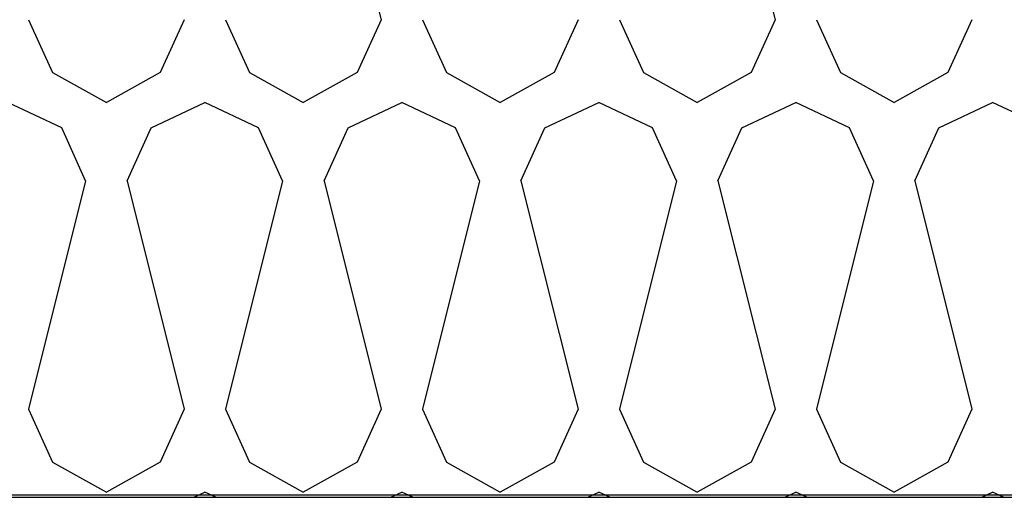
# Model space of a CAD drawing. Header units: millimetres. Extents: x -20520 to 12860, y -2780 to 10870.
# Tile 100 of 147: x -5862 to -5483, y 6472 to 6656. Entities that reach past the tile are written whole.
import ezdxf

# ---------------------------------------------------------------- set-up
doc = ezdxf.new("R2010")
doc.units = ezdxf.units.MM
doc.header["$LTSCALE"] = 0.5
doc.header["$MEASUREMENT"] = 0
doc.linetypes.add('PLINE', pattern=[0])
doc.layers.add('0(Nye konstruksjoner)', color=7, linetype='Continuous')
doc.layers.add('26-- Yttertak (Skravur)(Nye konstruksjoner)', color=7, linetype='Continuous')
doc.linetypes.add('Membran', pattern='A,0,[2,A-2607.160 Prinsippsnitt fløy F1.Shx,S=0.253968,R=0,X=0,Y=0],-32,0', length=32)

# ---------------------------------------------------------------- blocks, each defined once
blk = doc.blocks.new('*X13')
at = {"layer": '26-- Yttertak (Skravur)(Nye konstruksjoner)', "linetype": 'PLINE'}
for p, q in [((-5745.16, 6743.87), (-5723.17, 6655.88)), ((-5593.41, 6743.87), (-5571.41, 6655.88)), ((-5858.98, 6655.88), (-5849.74, 6635.56)), ((-5799.05, 6655.88), (-5808.29, 6635.56)), ((-5783.1, 6655.88), (-5773.86, 6635.56)), ((-5723.17, 6655.88), (-5732.41, 6635.56)), ((-5707.22, 6655.88), (-5697.98, 6635.56)), ((-5647.29, 6655.88), (-5656.53, 6635.56)), ((-5631.35, 6655.88), (-5622.1, 6635.56)), ((-5571.41, 6655.88), (-5580.66, 6635.56)), ((-5555.47, 6655.88), (-5546.22, 6635.56)), ((-5495.53, 6655.88), (-5504.78, 6635.56)), ((-5849.74, 6635.56), (-5829.01, 6624)), ((-5808.29, 6635.56), (-5829.01, 6624)), ((-5773.86, 6635.56), (-5753.14, 6624)), ((-5732.41, 6635.56), (-5753.14, 6624)), ((-5697.98, 6635.56), (-5677.26, 6624)), ((-5656.53, 6635.56), (-5677.26, 6624)), ((-5622.1, 6635.56), (-5601.38, 6624)), ((-5580.66, 6635.56), (-5601.38, 6624)), ((-5546.22, 6635.56), (-5525.5, 6624)), ((-5504.78, 6635.56), (-5525.5, 6624)), ((-5846.23, 6614.19), (-5866.95, 6624)), ((-5811.8, 6614.19), (-5791.07, 6624)), ((-5770.35, 6614.19), (-5791.07, 6624)), ((-5735.92, 6614.19), (-5715.2, 6624)), ((-5694.47, 6614.19), (-5715.2, 6624)), ((-5660.04, 6614.19), (-5639.32, 6624)), ((-5618.6, 6614.19), (-5639.32, 6624)), ((-5584.16, 6614.19), (-5563.44, 6624)), ((-5542.72, 6614.19), (-5563.44, 6624)), ((-5508.28, 6614.19), (-5487.56, 6624)), ((-5466.84, 6614.19), (-5487.56, 6624)), ((-5836.99, 6593.87), (-5846.23, 6614.19)), ((-5821.04, 6593.87), (-5811.8, 6614.19)), ((-5761.11, 6593.87), (-5770.35, 6614.19)), ((-5745.16, 6593.87), (-5735.92, 6614.19)), ((-5685.23, 6593.87), (-5694.47, 6614.19)), ((-5669.29, 6593.87), (-5660.04, 6614.19)), ((-5609.35, 6593.87), (-5618.6, 6614.19)), ((-5593.41, 6593.87), (-5584.16, 6614.19)), ((-5533.47, 6593.87), (-5542.72, 6614.19)), ((-5517.53, 6593.87), (-5508.28, 6614.19)), ((-5836.99, 6593.87), (-5858.98, 6505.88)), ((-5821.04, 6593.87), (-5799.05, 6505.88)), ((-5761.11, 6593.87), (-5783.1, 6505.88)), ((-5745.16, 6593.87), (-5723.17, 6505.88)), ((-5685.23, 6593.87), (-5707.22, 6505.88)), ((-5669.29, 6593.87), (-5647.29, 6505.88)), ((-5609.35, 6593.87), (-5631.35, 6505.88)), ((-5593.41, 6593.87), (-5571.41, 6505.88)), ((-5533.47, 6593.87), (-5555.47, 6505.88)), ((-5517.53, 6593.87), (-5495.53, 6505.88)), ((-5858.98, 6505.88), (-5849.74, 6485.56)), ((-5799.05, 6505.88), (-5808.29, 6485.56)), ((-5783.1, 6505.88), (-5773.86, 6485.56)), ((-5723.17, 6505.88), (-5732.41, 6485.56)), ((-5707.22, 6505.88), (-5697.98, 6485.56)), ((-5647.29, 6505.88), (-5656.53, 6485.56)), ((-5631.35, 6505.88), (-5622.1, 6485.56)), ((-5571.41, 6505.88), (-5580.66, 6485.56)), ((-5555.47, 6505.88), (-5546.22, 6485.56)), ((-5495.53, 6505.88), (-5504.78, 6485.56)), ((-5849.74, 6485.56), (-5829.01, 6474)), ((-5808.29, 6485.56), (-5829.01, 6474)), ((-5773.86, 6485.56), (-5753.14, 6474)), ((-5732.41, 6485.56), (-5753.14, 6474)), ((-5697.98, 6485.56), (-5677.26, 6474)), ((-5656.53, 6485.56), (-5677.26, 6474)), ((-5622.1, 6485.56), (-5601.38, 6474)), ((-5580.66, 6485.56), (-5601.38, 6474)), ((-5546.22, 6485.56), (-5525.5, 6474)), ((-5504.78, 6485.56), (-5525.5, 6474)), ((-5795.3, 6472), (-5791.07, 6474)), ((-5786.85, 6472), (-5791.07, 6474)), ((-5719.42, 6472), (-5715.2, 6474)), ((-5710.97, 6472), (-5715.2, 6474)), ((-5643.54, 6472), (-5639.32, 6474)), ((-5635.09, 6472), (-5639.32, 6474)), ((-5567.66, 6472), (-5563.44, 6474)), ((-5559.21, 6472), (-5563.44, 6474)), ((-5491.78, 6472), (-5487.56, 6474)), ((-5483.33, 6472), (-5487.56, 6474))]:
    blk.add_line(p, q, dxfattribs=at)

msp = doc.modelspace()

# ---------------------------------------------------------------- linework, layer by layer
at = {"layer": '0(Nye konstruksjoner)', "linetype": 'Membran', "flags": 128}
msp.add_lwpolyline([(-12899, 5920), (-12899, 7943.39), (-6445.74, 6741.52), (-6445.74, 6473), (-150, 6473)], dxfattribs=at)
at = {"layer": '26-- Yttertak (Skravur)(Nye konstruksjoner)', "linetype": 'PLINE', "flags": 128}
msp.add_lwpolyline([(-6245.74, 6472), (-730, 6472), (-730, 6691.99), (-6245.74, 6829.88)], close=True, dxfattribs=at)

# ---------------------------------------------------------------- block references
at = {"layer": '26-- Yttertak (Skravur)(Nye konstruksjoner)', "linetype": 'PLINE'}
msp.add_blockref('*X13', (0, 0), dxfattribs=at)

doc.saveas('drawing.dxf')
